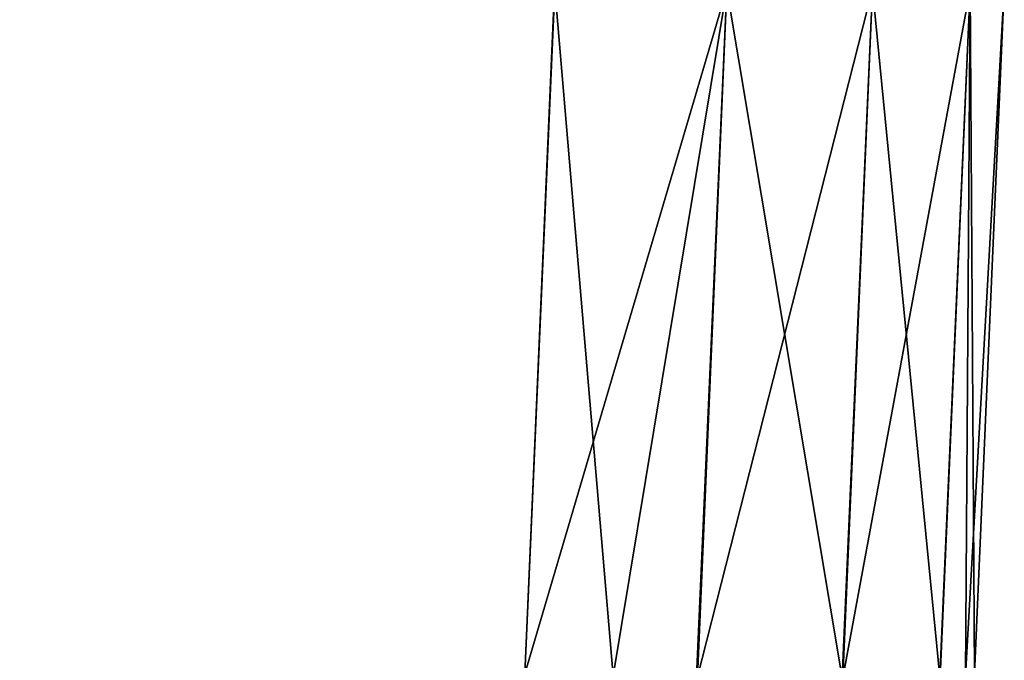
# Model space of a CAD drawing. Header units: millimetres. Extents: x -125 to 125, y -4 to 53.
# Tile 126 of 140: x 122.71 to 124.9, y -1.49 to -0.07. Entities that reach past the tile are written whole.
import ezdxf

# ---------------------------------------------------------------- set-up
doc = ezdxf.new("R2010")
doc.units = ezdxf.units.MM
doc.header["$LTSCALE"] = 65.185185
for name, color, linetype in [('11', 7, 'CONTINUOUS'), ('4', 7, 'CONTINUOUS'), ('6', 7, 'CONTINUOUS'), ('7', 7, 'CONTINUOUS'), ('8', 7, 'CONTINUOUS')]:
    doc.layers.add(name, color=color, linetype=linetype)

msp = doc.modelspace()

# ---------------------------------------------------------------- linework, layer by layer
at = {"layer": '11', "color": 7, "linetype": 'Continuous'}
for points in [[(123.8345, -1.5218, -124.8336), (124.2835, 0, -124.8239), (124.2164, -1.5285, -124.7574), (123.8345, -1.5218, -124.8336)], [(123.901, 0, -124.9), (124.2835, 0, -124.8239), (123.8345, -1.5218, -124.8336), (123.901, 0, -124.9)], [(124.2164, -1.5285, -124.7574), (124.2835, 0, -124.8239), (124.5399, -1.5308, -124.5414), (124.2164, -1.5285, -124.7574)], [(124.2835, 0, -124.8239), (124.6075, 0, -124.6075), (124.5399, -1.5308, -124.5414), (124.2835, 0, -124.8239)], [(124.5399, -1.5308, -124.5414), (124.6075, 0, -124.6075), (124.7566, -1.5285, -124.2183), (124.5399, -1.5308, -124.5414)], [(124.6075, 0, -124.6075), (124.8239, 0, -124.2835), (124.7566, -1.5285, -124.2183), (124.6075, 0, -124.6075)], [(124.7566, -1.5285, -124.2183), (124.8239, 0, -124.2835), (124.8138, -1.5257, -124.0313), (124.7566, -1.5285, -124.2183)], [(124.8239, 0, -124.2835), (124.9, 0, -123.901), (124.8138, -1.5257, -124.0313), (124.8239, 0, -124.2835)], [(124.9, 0, -123.901), (124.8336, -1.5218, -123.8345), (124.8138, -1.5257, -124.0313), (124.9, 0, -123.901)]]:
    msp.add_3dface(points, dxfattribs=at)
at = {"layer": '4', "color": 7, "linetype": 'Continuous'}
for points in [[(123.901, 0, 124.9), (-123.901, 0, 124.9), (123.8345, -1.5218, 124.8336), (123.901, 0, 124.9)], [(123.8345, -1.5218, 124.8336), (-123.901, 0, 124.9), (-123.8345, -1.5218, 124.8336), (123.8345, -1.5218, 124.8336)]]:
    msp.add_3dface(points, dxfattribs=at)
at = {"layer": '6', "color": 7, "linetype": 'Continuous'}
for points in [[(-123.901, 0, -124.9), (123.901, 0, -124.9), (-123.8345, -1.5218, -124.8336), (-123.901, 0, -124.9)], [(-123.8345, -1.5218, -124.8336), (123.901, 0, -124.9), (123.8345, -1.5218, -124.8336), (-123.8345, -1.5218, -124.8336)]]:
    msp.add_3dface(points, dxfattribs=at)
at = {"layer": '7', "color": 7, "linetype": 'Continuous'}
for points in [[(124.9, 0, -123.901), (124.9, 0, 123.901), (124.8336, -1.5218, -123.8345), (124.9, 0, -123.901)], [(124.8336, -1.5218, -123.8345), (124.9, 0, 123.901), (124.8336, -1.5218, 123.8345), (124.8336, -1.5218, -123.8345)]]:
    msp.add_3dface(points, dxfattribs=at)
at = {"layer": '8', "color": 7, "linetype": 'Continuous'}
for points in [[(123.901, 0, 124.9), (123.8345, -1.5218, 124.8336), (124.0313, -1.5257, 124.8138), (123.901, 0, 124.9)], [(124.2835, 0, 124.8239), (123.901, 0, 124.9), (124.0313, -1.5257, 124.8138), (124.2835, 0, 124.8239)], [(124.2183, -1.5285, 124.7566), (124.2835, 0, 124.8239), (124.0313, -1.5257, 124.8138), (124.2183, -1.5285, 124.7566)], [(124.5414, -1.5308, 124.5399), (124.6075, 0, 124.6075), (124.2183, -1.5285, 124.7566), (124.5414, -1.5308, 124.5399)], [(124.6075, 0, 124.6075), (124.2835, 0, 124.8239), (124.2183, -1.5285, 124.7566), (124.6075, 0, 124.6075)], [(124.7574, -1.5285, 124.2164), (124.8239, 0, 124.2835), (124.5414, -1.5308, 124.5399), (124.7574, -1.5285, 124.2164)], [(124.8239, 0, 124.2835), (124.6075, 0, 124.6075), (124.5414, -1.5308, 124.5399), (124.8239, 0, 124.2835)], [(124.8336, -1.5218, 123.8345), (124.8239, 0, 124.2835), (124.7574, -1.5285, 124.2164), (124.8336, -1.5218, 123.8345)], [(124.9, 0, 123.901), (124.8239, 0, 124.2835), (124.8336, -1.5218, 123.8345), (124.9, 0, 123.901)]]:
    msp.add_3dface(points, dxfattribs=at)

doc.saveas('drawing.dxf')
